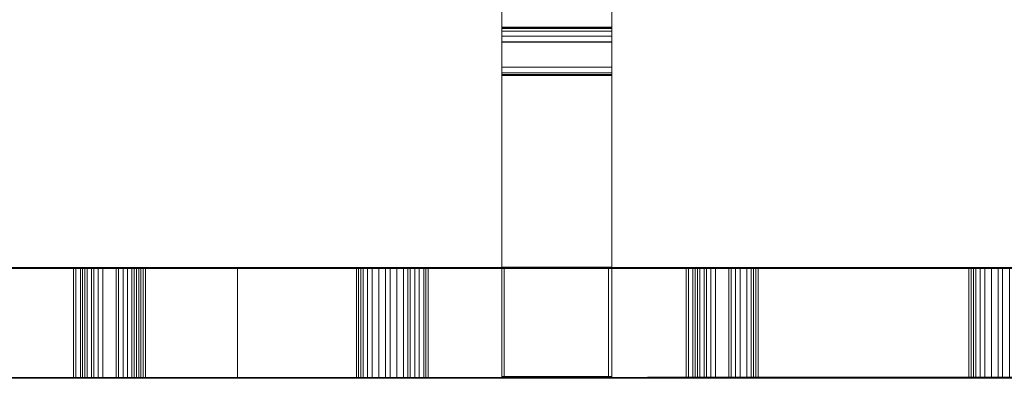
# Model space of a CAD drawing. Header units: millimetres. Extents: x -211 to 218, y -248 to 286.
# Tile 43 of 214: x 108 to 162, y -248 to -229. Entities that reach past the tile are written whole.
import ezdxf

# ---------------------------------------------------------------- set-up
doc = ezdxf.new("R2010")
doc.units = ezdxf.units.MM
doc.header["$LTSCALE"] = 25.4
doc.layers.add('None', color=7, linetype='Continuous', lineweight=9)

msp = doc.modelspace()

# ---------------------------------------------------------------- linework, layer by layer
at = {"layer": 'None', "color": 7, "linetype": 'Continuous', "lineweight": 9}
for points, invisible_edges in [([(123.335, -145.449, -8.313), (123.151, -147.597, -7.923), (217.804, -229.64, -415.091), (217.987, -227.495, -415.48)], 10), ([(90.505, -149.105, -15.208), (90.302, -146.818, -15.716), (184.902, -228.265, -423.016), (185.009, -229.473, -422.748)], 10), ([(217.62, -230.342, -414.992), (217.804, -229.64, -415.091), (123.151, -147.597, -7.923), (122.971, -148.285, -7.826)], 10), ([(122.971, -148.285, -7.826), (122.407, -150.438, -7.524), (217.059, -232.48, -414.692), (217.62, -230.342, -414.992)], 10), ([(90.505, -149.105, -15.208), (185.009, -229.473, -422.748), (185.091, -230.393, -422.544)], 9), ([(185.091, -230.393, -422.544), (185.157, -231.147, -422.376), (90.505, -149.105, -15.208)], 10), ([(90.631, -149.571, -15.085), (90.505, -149.105, -15.208), (185.157, -231.147, -422.376)], 10), ([(91.256, -151.876, -14.475), (90.631, -149.571, -15.085), (185.157, -231.147, -422.376), (185.724, -233.238, -421.823)], 10), ([(215.841, -235.169, -414.433), (122.337, -150.592, -7.509), (122.15, -151.004, -7.469)], 9), ([(216.792, -233.07, -414.635), (217.059, -232.48, -414.692), (122.407, -150.438, -7.524), (122.337, -150.592, -7.509)], 10), ([(122.337, -150.592, -7.509), (215.841, -235.169, -414.433), (216.792, -233.07, -414.635)], 9), ([(122.15, -151.004, -7.469), (121.189, -153.127, -7.265), (215.841, -235.169, -414.433)], 10), ([(185.724, -233.238, -421.823), (185.908, -233.918, -421.643), (91.256, -151.876, -14.475)], 10), ([(91.31, -151.991, -14.439), (91.256, -151.876, -14.475), (185.908, -233.918, -421.643)], 10), ([(91.432, -152.246, -14.36), (91.31, -151.991, -14.439), (185.908, -233.918, -421.643)], 10), ([(92.48, -154.452, -13.672), (91.432, -152.246, -14.36), (185.908, -233.918, -421.643), (186.868, -235.938, -421.013)], 10), ([(120.908, -153.543, -7.246), (119.534, -155.583, -7.155), (214.187, -237.625, -414.323), (215.54, -235.616, -414.413)], 10), ([(215.54, -235.616, -414.413), (215.841, -235.169, -414.433), (121.189, -153.127, -7.265), (120.908, -153.543, -7.246)], 10), ([(186.868, -235.938, -421.013), (187.132, -236.494, -420.84), (92.48, -154.452, -13.672)], 10), ([(94.14, -156.755, -12.822), (92.48, -154.452, -13.672), (187.132, -236.494, -420.84), (188.5, -238.392, -420.139)], 10), ([(213.903, -237.923, -414.329), (214.187, -237.625, -414.323), (119.534, -155.583, -7.155), (119.283, -155.847, -7.16)], 10), ([(119.283, -155.847, -7.16), (117.493, -157.731, -7.196), (212.146, -239.773, -414.364), (213.903, -237.923, -414.329)], 10), ([(94.397, -157.002, -12.712), (94.14, -156.755, -12.822), (188.792, -238.797, -419.99), (189.084, -239.077, -419.866)], 10), ([(188.5, -238.392, -420.139), (188.792, -238.797, -419.99), (94.14, -156.755, -12.822)], 10), ([(96.185, -158.715, -11.951), (94.397, -157.002, -12.712), (189.084, -239.077, -419.866), (190.57, -240.501, -419.233)], 10), ([(115.129, -159.506, -7.388), (209.781, -241.549, -414.556), (212.146, -239.773, -414.364), (117.493, -157.731, -7.196)], 5), ([(190.57, -240.501, -419.233), (190.838, -240.757, -419.12), (96.185, -158.715, -11.951)], 10), ([(96.185, -158.715, -11.951), (190.838, -240.757, -419.12), (101.238, -162.919, -28.042)], 11), ([(207.164, -242.897, -414.893), (209.633, -241.625, -414.575), (115.042, -159.551, -7.399), (114.192, -159.989, -7.509)], 10), ([(209.633, -241.625, -414.575), (209.781, -241.549, -414.556), (115.129, -159.506, -7.388), (115.042, -159.551, -7.399)], 10), ([(114.192, -159.989, -7.509), (112.514, -160.853, -7.724), (207.164, -242.897, -414.893)], 10), ([(204.374, -243.778, -415.364), (207.164, -242.897, -414.893), (112.511, -160.855, -7.725), (109.785, -161.715, -8.185)], 10), ([(112.514, -160.853, -7.724), (112.511, -160.855, -7.725), (207.164, -242.897, -414.893)], 10), ([(109.785, -161.715, -8.185), (109.722, -161.735, -8.196), (204.374, -243.778, -415.364)], 10), ([(204.348, -243.781, -415.369), (109.722, -161.735, -8.196), (107.238, -162.415, -10.478)], 11), ([(204.348, -243.781, -415.369), (204.374, -243.778, -415.364), (109.722, -161.735, -8.196)], 10), ([(107.238, -162.415, -10.478), (201.496, -244.164, -415.955), (204.348, -243.781, -415.369)], 9), ([(201.496, -244.164, -415.955), (107.238, -162.415, -10.478), (107.238, -164.741, -23.528)], 9), ([(102.459, -163.657, -27.887), (101.238, -162.919, -28.042), (190.838, -240.757, -419.12)], 10), ([(105.212, -164.879, -27.629), (102.459, -163.657, -27.887), (193.206, -242.314, -418.255), (195.702, -243.368, -417.463)], 10), ([(190.838, -240.757, -419.12), (193.206, -242.314, -418.255), (102.459, -163.657, -27.887)], 10), ([(107.238, -165.45, -27.509), (105.212, -164.879, -27.629), (195.826, -243.42, -417.423)], 10), ([(195.702, -243.368, -417.463), (195.826, -243.42, -417.423), (105.212, -164.879, -27.629)], 10), ([(197.471, -243.788, -416.967), (107.238, -164.741, -23.528), (107.238, -165.45, -27.509)], 9), ([(197.471, -243.788, -416.967), (198.562, -244.031, -416.664), (107.238, -164.741, -23.528)], 10), ([(198.562, -244.031, -416.664), (198.618, -244.043, -416.649), (107.238, -164.741, -23.528)], 10), ([(107.238, -164.741, -23.528), (198.618, -244.043, -416.649), (201.496, -244.164, -415.955)], 9), ([(107.238, -165.45, -27.509), (195.826, -243.42, -417.423), (197.471, -243.788, -416.967)], 9), ([(134.738, -226.736, 4.536), (134.738, -231.28, 11.069), (134.738, -212.996, 12.741)], 10), ([(134.738, -212.996, 12.741), (134.738, -242.248, 26.168), (134.738, -218.7, 25.388)], 9), ([(134.738, -231.28, 11.069), (134.738, -231.582, 11.124), (134.738, -242.248, 26.168), (134.738, -212.996, 12.741)], 14), ([(140.738, -212.996, 12.741), (140.738, -231.28, 11.069), (140.738, -226.736, 4.536)], 9), ([(140.738, -212.996, 12.741), (140.738, -242.248, 26.168), (140.738, -231.582, 11.124), (140.738, -231.28, 11.069)], 11), ([(140.738, -218.7, 25.388), (140.738, -242.248, 26.168), (140.738, -212.996, 12.741)], 10), ([(134.738, -229.88, 4.47), (134.738, -229.092, 5.287), (134.738, -229.142, 4.982), (134.738, -229.314, 4.713)], 9), ([(134.738, -229.88, 4.47), (134.738, -229.164, 5.596), (134.738, -229.092, 5.287)], 9), ([(134.738, -229.88, 4.47), (134.738, -231.677, 10.742), (134.738, -229.164, 5.596)], 9), ([(134.738, -229.314, 4.713), (134.738, -229.571, 4.534), (134.738, -229.88, 4.47)], 8), ([(140.738, -229.314, 4.713), (140.738, -229.142, 4.982), (140.738, -229.092, 5.287), (140.738, -229.88, 4.47)], 12), ([(140.738, -229.092, 5.287), (140.738, -229.164, 5.596), (140.738, -229.88, 4.47)], 10), ([(140.738, -229.164, 5.596), (140.738, -231.677, 10.742), (140.738, -229.88, 4.47)], 10), ([(140.738, -229.88, 4.47), (140.738, -229.571, 4.534), (140.738, -229.314, 4.713)], 8), ([(134.738, -229.88, 4.47), (134.738, -229.914, 4.47), (134.738, -231.677, 10.742)], 10), ([(134.738, -229.914, 4.47), (134.738, -242.194, 5.838), (134.738, -231.677, 10.742)], 10), ([(140.738, -231.677, 10.742), (140.738, -229.914, 4.47), (140.738, -229.88, 4.47)], 9), ([(140.738, -231.677, 10.742), (140.738, -242.194, 5.838), (140.738, -229.914, 4.47)], 9), ([(134.738, -231.582, 11.124), (134.738, -231.722, 10.854), (134.738, -242.236, 21.375), (134.738, -242.248, 26.168)], 10), ([(134.738, -231.722, 10.854), (134.738, -231.677, 10.742), (134.738, -242.194, 5.838), (134.738, -242.209, 11.444)], 10), ([(134.738, -242.209, 11.444), (134.738, -242.236, 21.375), (134.738, -231.722, 10.854)], 11), ([(140.738, -242.248, 26.168), (140.738, -242.236, 21.375), (140.738, -231.722, 10.854), (140.738, -231.582, 11.124)], 10), ([(140.738, -242.209, 11.444), (140.738, -242.194, 5.838), (140.738, -231.677, 10.742), (140.738, -231.722, 10.854)], 10), ([(140.738, -231.722, 10.854), (140.738, -242.236, 21.375), (140.738, -242.209, 11.444)], 11), ([(107.13, -242.222, 21.344), (101.43, -242.222, 21.344), (99.36, -242.21, 26.111), (109.251, -242.21, 26.136)], 10), ([(109.251, -242.21, 26.136), (99.36, -242.21, 26.111), (99.36, -248.21, 26.127), (109.251, -248.21, 26.151)], 10), ([(109.251, -242.263, 5.725), (99.36, -242.263, 5.664), (101.43, -242.248, 11.427), (107.13, -242.248, 11.427)], 10), ([(99.36, -242.263, 5.664), (109.251, -242.263, 5.725), (109.251, -248.263, 5.741), (99.36, -248.263, 5.68)], 10), ([(109.251, -242.21, 26.136), (109.251, -242.24, 14.426), (107.13, -242.24, 14.426), (107.13, -242.222, 21.344)], 11), ([(107.13, -242.248, 11.427), (107.13, -242.24, 14.426), (109.251, -242.24, 14.426), (109.251, -242.263, 5.725)], 14), ([(109.251, -242.21, 26.136), (132.791, -242.21, 26.194), (128.391, -242.23, 18.406), (128.024, -242.23, 18.283)], 10), ([(109.251, -242.21, 26.136), (112.474, -242.23, 18.283), (112.106, -242.231, 18.038)], 9), ([(109.251, -242.21, 26.136), (127.167, -242.232, 17.671), (114.311, -242.231, 18.161), (114.066, -242.23, 18.283)], 11), ([(109.251, -242.21, 26.136), (127.657, -242.231, 18.161), (127.412, -242.231, 17.916)], 9), ([(109.251, -242.21, 26.136), (111.494, -242.233, 17.304), (111.494, -242.233, 17.181), (111.372, -242.234, 16.936)], 9), ([(112.106, -242.231, 18.038), (111.861, -242.232, 17.794), (109.251, -242.21, 26.136)], 10), ([(109.251, -242.21, 26.136), (113.698, -242.23, 18.406), (112.963, -242.23, 18.406)], 9), ([(128.024, -242.23, 18.283), (127.657, -242.231, 18.161), (109.251, -242.21, 26.136)], 10), ([(111.372, -242.234, 16.936), (109.251, -242.24, 14.426), (109.251, -242.21, 26.136)], 11), ([(112.963, -242.23, 18.406), (112.474, -242.23, 18.283), (109.251, -242.21, 26.136)], 10), ([(111.861, -242.232, 17.794), (111.739, -242.232, 17.549), (111.494, -242.233, 17.304), (109.251, -242.21, 26.136)], 12), ([(127.412, -242.231, 17.916), (127.167, -242.232, 17.671), (109.251, -242.21, 26.136)], 10), ([(114.066, -242.23, 18.283), (113.698, -242.23, 18.406), (109.251, -242.21, 26.136)], 10), ([(132.791, -242.21, 26.194), (109.251, -242.21, 26.136), (109.251, -248.21, 26.151), (132.791, -248.21, 26.21)], 10), ([(109.251, -242.24, 14.426), (111.372, -242.234, 16.936), (111.372, -242.237, 15.834)], 9), ([(109.251, -242.24, 14.426), (111.372, -242.237, 15.834), (111.494, -242.238, 15.467)], 9), ([(109.251, -242.24, 14.426), (111.494, -242.238, 15.467), (111.739, -242.239, 15.1)], 9), ([(109.251, -242.24, 14.426), (111.739, -242.239, 15.1), (111.861, -242.239, 14.977)], 9), ([(111.861, -242.239, 14.977), (111.984, -242.239, 14.855), (109.251, -242.24, 14.426)], 10), ([(111.984, -242.239, 14.855), (112.351, -242.24, 14.61), (109.251, -242.24, 14.426)], 10), ([(120.31, -242.263, 5.794), (109.251, -242.263, 5.725), (109.251, -242.24, 14.426), (128.514, -242.24, 14.426)], 14), ([(109.251, -242.24, 14.426), (112.719, -242.24, 14.488), (113.821, -242.24, 14.488)], 9), ([(113.821, -242.24, 14.488), (128.391, -242.24, 14.488), (109.251, -242.24, 14.426)], 11), ([(128.391, -242.24, 14.488), (128.514, -242.24, 14.426), (109.251, -242.24, 14.426)], 10), ([(112.351, -242.24, 14.61), (112.719, -242.24, 14.488), (109.251, -242.24, 14.426)], 10), ([(109.251, -242.263, 5.725), (120.31, -242.263, 5.794), (120.31, -248.263, 5.81), (109.251, -248.263, 5.741)], 8), ([(126.8, -242.233, 17.059), (113.821, -242.24, 14.488), (114.066, -242.24, 14.61)], 9), ([(113.821, -242.24, 14.488), (126.8, -242.233, 17.059), (126.8, -242.236, 15.957)], 9), ([(113.821, -242.24, 14.488), (126.8, -242.236, 15.957), (126.922, -242.237, 15.59)], 9), ([(113.821, -242.24, 14.488), (126.922, -242.237, 15.59), (127.167, -242.238, 15.222)], 9), ([(127.167, -242.238, 15.222), (127.657, -242.24, 14.732), (113.821, -242.24, 14.488)], 10), ([(113.821, -242.24, 14.488), (128.024, -242.24, 14.61), (128.391, -242.24, 14.488)], 9), ([(113.821, -242.24, 14.488), (127.657, -242.24, 14.732), (128.024, -242.24, 14.61)], 9), ([(114.066, -242.24, 14.61), (114.678, -242.239, 14.977), (126.8, -242.233, 17.059)], 10), ([(114.8, -242.232, 17.671), (114.555, -242.231, 17.916), (114.311, -242.231, 18.161), (127.167, -242.232, 17.671)], 12), ([(114.678, -242.239, 14.977), (114.923, -242.238, 15.222), (126.8, -242.233, 17.059)], 10), ([(127.167, -242.232, 17.671), (115.045, -242.233, 17.304), (114.8, -242.232, 17.671)], 9), ([(126.8, -242.233, 17.059), (114.923, -242.238, 15.222), (115.045, -242.237, 15.59), (115.168, -242.237, 15.834)], 9), ([(127.167, -242.232, 17.671), (115.29, -242.234, 16.691), (115.168, -242.234, 16.936), (115.045, -242.233, 17.304)], 9), ([(115.168, -242.237, 15.834), (115.29, -242.235, 16.324), (126.8, -242.233, 17.059)], 10), ([(115.29, -242.234, 16.691), (127.167, -242.232, 17.671), (127.045, -242.233, 17.304)], 9), ([(127.045, -242.233, 17.304), (126.8, -242.233, 17.059), (115.29, -242.235, 16.324), (115.29, -242.234, 16.691)], 10), ([(128.514, -242.24, 14.426), (128.636, -242.241, 14.365), (132.791, -242.263, 5.832), (120.31, -242.263, 5.794)], 10), ([(132.791, -248.263, 5.848), (120.31, -248.263, 5.81), (120.31, -242.263, 5.794), (132.791, -242.263, 5.832)], 8), ([(132.791, -242.21, 26.194), (129.004, -242.23, 18.406), (128.391, -242.23, 18.406)], 9), ([(128.514, -242.24, 14.426), (128.391, -242.24, 14.488), (128.391, -248.24, 14.503), (128.514, -248.24, 14.442)], 8), ([(128.514, -248.24, 14.442), (128.636, -248.24, 14.381), (128.636, -242.241, 14.365), (128.514, -242.24, 14.426)], 8), ([(128.636, -242.241, 14.365), (128.82, -242.24, 14.426), (132.791, -242.24, 14.426), (132.791, -242.263, 5.832)], 14), ([(128.82, -242.24, 14.426), (128.636, -242.241, 14.365), (128.636, -248.24, 14.381), (128.82, -248.24, 14.442)], 8), ([(132.791, -242.24, 14.426), (128.82, -242.24, 14.426), (129.004, -242.24, 14.488), (129.371, -242.24, 14.488)], 9), ([(128.82, -248.24, 14.442), (129.004, -248.24, 14.503), (129.004, -242.24, 14.488), (128.82, -242.24, 14.426)], 8), ([(129.371, -242.23, 18.283), (129.004, -242.23, 18.406), (132.791, -242.21, 26.194)], 10), ([(132.791, -242.21, 26.194), (129.738, -242.231, 18.161), (129.371, -242.23, 18.283)], 9), ([(132.791, -242.24, 14.426), (129.371, -242.24, 14.488), (129.616, -242.24, 14.61)], 9), ([(129.616, -242.24, 14.61), (129.738, -242.24, 14.732), (130.228, -242.239, 15.1), (132.791, -242.24, 14.426)], 12), ([(129.983, -242.231, 17.916), (129.738, -242.231, 18.161), (132.791, -242.21, 26.194)], 10), ([(132.791, -242.21, 26.194), (130.473, -242.233, 17.426), (129.983, -242.231, 17.916)], 9), ([(130.228, -242.239, 15.1), (130.473, -242.237, 15.59), (130.718, -242.236, 15.957), (132.791, -242.24, 14.426)], 12), ([(132.791, -242.21, 26.194), (130.595, -242.233, 17.181), (130.473, -242.233, 17.426)], 9), ([(132.791, -242.21, 26.194), (130.718, -242.234, 16.936), (130.595, -242.234, 16.936), (130.595, -242.233, 17.181)], 9), ([(130.718, -242.236, 15.957), (130.718, -242.234, 16.936), (132.791, -242.21, 26.194), (132.791, -242.24, 14.426)], 14), ([(132.791, -242.21, 26.194), (142.681, -242.209, 26.219), (140.564, -242.222, 21.344), (134.864, -242.222, 21.344)], 10), ([(132.791, -248.21, 26.21), (142.681, -248.209, 26.234), (142.681, -242.209, 26.219), (132.791, -242.21, 26.194)], 10), ([(134.864, -242.222, 21.344), (134.864, -242.24, 14.426), (132.791, -242.24, 14.426), (132.791, -242.21, 26.194)], 14), ([(132.791, -242.263, 5.832), (132.791, -242.24, 14.426), (134.864, -242.24, 14.426), (134.864, -242.248, 11.427)], 11), ([(134.864, -242.248, 11.427), (140.564, -242.248, 11.427), (142.681, -242.263, 5.862), (132.791, -242.263, 5.832)], 10), ([(132.791, -242.263, 5.832), (142.681, -242.263, 5.862), (142.681, -248.263, 5.878), (132.791, -248.263, 5.848)], 10), ([(134.738, -242.209, 11.444), (134.738, -248.167, 11.429), (134.738, -248.194, 21.36), (134.738, -242.236, 21.375)], 8), ([(134.864, -242.24, 14.426), (134.864, -242.222, 21.344), (134.864, -248.222, 21.36), (134.864, -248.24, 14.442)], 8), ([(134.864, -248.24, 14.442), (134.864, -248.248, 11.442), (134.864, -242.248, 11.427), (134.864, -242.24, 14.426)], 8), ([(142.681, -242.209, 26.219), (142.681, -242.24, 14.426), (140.564, -242.24, 14.426), (140.564, -242.222, 21.344)], 11), ([(140.564, -248.24, 14.442), (140.564, -248.222, 21.36), (140.564, -242.222, 21.344), (140.564, -242.24, 14.426)], 8), ([(140.564, -242.248, 11.427), (140.564, -242.24, 14.426), (142.681, -242.24, 14.426), (142.681, -242.263, 5.862)], 14), ([(140.564, -242.24, 14.426), (140.564, -242.248, 11.427), (140.564, -248.248, 11.442), (140.564, -248.24, 14.442)], 8), ([(140.738, -242.236, 21.375), (140.738, -248.194, 21.36), (140.738, -248.167, 11.429), (140.738, -242.209, 11.444)], 8), ([(142.681, -242.209, 26.219), (145.901, -242.23, 18.283), (145.534, -242.231, 18.038)], 9), ([(142.681, -242.209, 26.219), (144.921, -242.233, 17.304), (144.921, -242.233, 17.181), (144.799, -242.234, 16.936)], 9), ([(145.534, -242.231, 18.038), (145.289, -242.232, 17.794), (142.681, -242.209, 26.219)], 10), ([(142.681, -242.209, 26.219), (154.472, -242.209, 26.248), (147.126, -242.23, 18.406), (146.391, -242.23, 18.406)], 10), ([(144.799, -242.234, 16.936), (142.681, -242.24, 14.426), (142.681, -242.209, 26.219)], 11), ([(146.391, -242.23, 18.406), (145.901, -242.23, 18.283), (142.681, -242.209, 26.219)], 10), ([(145.289, -242.232, 17.794), (145.166, -242.232, 17.549), (144.921, -242.233, 17.304), (142.681, -242.209, 26.219)], 12), ([(154.472, -242.209, 26.248), (142.681, -242.209, 26.219), (142.681, -248.209, 26.234), (154.472, -248.209, 26.263)], 10), ([(142.681, -242.24, 14.426), (144.799, -242.234, 16.936), (144.799, -242.237, 15.834)], 9), ([(142.681, -242.24, 14.426), (144.799, -242.237, 15.834), (144.921, -242.238, 15.467)], 9), ([(142.681, -242.24, 14.426), (144.921, -242.238, 15.467), (145.166, -242.239, 15.1)], 9), ([(142.681, -242.24, 14.426), (145.166, -242.239, 15.1), (145.411, -242.239, 14.855)], 9), ([(145.411, -242.239, 14.855), (145.778, -242.24, 14.61), (142.681, -242.24, 14.426)], 10), ([(145.778, -242.24, 14.61), (146.146, -242.24, 14.488), (142.681, -242.24, 14.426)], 10), ([(146.146, -242.24, 14.488), (147.248, -242.24, 14.488), (154.472, -242.24, 14.426), (142.681, -242.24, 14.426)], 14), ([(142.681, -242.263, 5.862), (142.681, -242.24, 14.426), (154.472, -242.24, 14.426), (154.472, -242.263, 5.898)], 7), ([(142.681, -242.263, 5.862), (154.472, -242.263, 5.898), (154.472, -248.263, 5.914), (142.681, -248.263, 5.878)], 10), ([(147.493, -242.23, 18.283), (147.126, -242.23, 18.406), (154.472, -242.209, 26.248)], 10), ([(154.472, -242.24, 14.426), (147.248, -242.24, 14.488), (147.493, -242.24, 14.61)], 9), ([(147.738, -242.231, 18.161), (147.493, -242.23, 18.283), (154.472, -242.209, 26.248)], 10), ([(147.493, -242.24, 14.61), (148.105, -242.239, 14.977), (154.472, -242.24, 14.426)], 10), ([(154.472, -242.209, 26.248), (148.105, -242.231, 17.916), (147.738, -242.231, 18.161)], 9), ([(154.472, -242.209, 26.248), (148.35, -242.232, 17.671), (148.105, -242.231, 17.916)], 9), ([(148.105, -242.239, 14.977), (148.35, -242.238, 15.222), (154.472, -242.24, 14.426)], 10), ([(148.595, -242.234, 16.936), (148.35, -242.232, 17.671), (154.472, -242.209, 26.248)], 10), ([(154.472, -242.24, 14.426), (148.35, -242.238, 15.222), (148.472, -242.237, 15.59), (148.595, -242.237, 15.834)], 9), ([(154.472, -242.209, 26.248), (154.472, -242.24, 14.426), (148.717, -242.234, 16.691), (148.595, -242.234, 16.936)], 11), ([(148.595, -242.237, 15.834), (148.717, -242.235, 16.324), (154.472, -242.24, 14.426)], 10), ([(148.717, -242.235, 16.324), (148.717, -242.234, 16.691), (154.472, -242.24, 14.426)], 10), ([(154.472, -242.209, 26.248), (161.819, -242.23, 18.406), (161.451, -242.23, 18.283)], 9), ([(154.472, -242.209, 26.248), (166.221, -242.209, 26.277), (162.431, -242.23, 18.406), (161.819, -242.23, 18.406)], 10), ([(154.472, -242.209, 26.248), (161.084, -242.231, 18.161), (160.839, -242.231, 17.916), (160.594, -242.232, 17.671)], 9), ([(161.451, -242.23, 18.283), (161.084, -242.231, 18.161), (154.472, -242.209, 26.248)], 10), ([(154.472, -242.24, 14.426), (154.472, -242.209, 26.248), (160.227, -242.233, 17.059), (160.227, -242.236, 15.957)], 11), ([(160.594, -242.232, 17.671), (160.472, -242.233, 17.304), (160.227, -242.233, 17.059), (154.472, -242.209, 26.248)], 12), ([(154.472, -248.209, 26.263), (166.221, -248.209, 26.293), (166.221, -242.209, 26.277), (154.472, -242.209, 26.248)], 10), ([(154.472, -242.24, 14.426), (160.227, -242.236, 15.957), (160.35, -242.237, 15.59)], 9), ([(154.472, -242.24, 14.426), (160.35, -242.237, 15.59), (160.594, -242.238, 15.222)], 9), ([(160.594, -242.238, 15.222), (160.839, -242.239, 14.977), (161.084, -242.24, 14.732), (154.472, -242.24, 14.426)], 12), ([(160.594, -242.263, 5.916), (154.472, -242.263, 5.898), (154.472, -242.24, 14.426), (161.941, -242.24, 14.426)], 14), ([(154.472, -242.24, 14.426), (161.084, -242.24, 14.732), (161.451, -242.24, 14.61)], 9), ([(161.451, -242.24, 14.61), (161.819, -242.24, 14.488), (161.941, -242.24, 14.426), (154.472, -242.24, 14.426)], 12), ([(154.472, -242.263, 5.898), (160.594, -242.263, 5.916), (160.594, -248.263, 5.932), (154.472, -248.263, 5.914)], 8), ([(166.221, -242.262, 5.967), (160.594, -242.263, 5.916), (162.064, -242.241, 14.365), (162.248, -242.24, 14.426)], 10), ([(161.941, -242.24, 14.426), (162.064, -242.241, 14.365), (160.594, -242.263, 5.916)], 10), ([(166.221, -248.262, 5.983), (160.594, -248.263, 5.932), (160.594, -242.263, 5.916), (166.221, -242.262, 5.967)], 8), ([(161.941, -242.24, 14.426), (161.819, -242.24, 14.488), (161.819, -248.24, 14.503), (161.941, -248.24, 14.442)], 8), ([(161.941, -248.24, 14.442), (162.064, -248.24, 14.381), (162.064, -242.241, 14.365), (161.941, -242.24, 14.426)], 8), ([(162.248, -242.24, 14.426), (162.064, -242.241, 14.365), (162.064, -248.24, 14.381), (162.248, -248.24, 14.442)], 8), ([(109.251, -248.21, 26.151), (99.36, -248.21, 26.127), (101.43, -248.222, 21.36), (107.13, -248.222, 21.36)], 10), ([(107.13, -248.222, 21.36), (107.13, -248.24, 14.442), (109.251, -248.24, 14.442), (109.251, -248.21, 26.151)], 14), ([(109.251, -248.21, 26.151), (127.657, -248.231, 18.177), (128.024, -248.23, 18.299)], 9), ([(109.251, -248.21, 26.151), (113.698, -248.23, 18.421), (114.066, -248.23, 18.299)], 9), ([(109.251, -248.21, 26.151), (112.474, -248.23, 18.299), (112.963, -248.23, 18.421)], 9), ([(128.024, -248.23, 18.299), (128.391, -248.23, 18.421), (132.791, -248.21, 26.21), (109.251, -248.21, 26.151)], 10), ([(112.963, -248.23, 18.421), (113.698, -248.23, 18.421), (109.251, -248.21, 26.151)], 10), ([(109.251, -248.21, 26.151), (111.861, -248.232, 17.809), (112.106, -248.231, 18.054)], 9), ([(109.251, -248.21, 26.151), (127.167, -248.232, 17.687), (127.412, -248.231, 17.932)], 9), ([(114.066, -248.23, 18.299), (114.311, -248.231, 18.177), (126.8, -248.233, 17.075), (109.251, -248.21, 26.151)], 14), ([(109.251, -248.21, 26.151), (111.494, -248.233, 17.319), (111.739, -248.232, 17.564), (111.861, -248.232, 17.809)], 9), ([(127.412, -248.231, 17.932), (127.657, -248.231, 18.177), (109.251, -248.21, 26.151)], 10), ([(112.106, -248.231, 18.054), (112.474, -248.23, 18.299), (109.251, -248.21, 26.151)], 10), ([(109.251, -248.21, 26.151), (109.251, -248.24, 14.442), (111.372, -248.234, 16.952)], 11), ([(109.251, -248.21, 26.151), (126.8, -248.233, 17.075), (127.045, -248.233, 17.319), (127.167, -248.232, 17.687)], 9), ([(111.372, -248.234, 16.952), (111.494, -248.233, 17.197), (111.494, -248.233, 17.319), (109.251, -248.21, 26.151)], 12), ([(128.391, -248.23, 18.421), (129.004, -248.23, 18.421), (132.791, -248.21, 26.21)], 10), ([(132.791, -248.21, 26.21), (129.004, -248.23, 18.421), (129.371, -248.23, 18.299)], 9), ([(129.371, -248.23, 18.299), (129.738, -248.231, 18.177), (132.791, -248.21, 26.21)], 10), ([(132.791, -248.21, 26.21), (129.738, -248.231, 18.177), (129.983, -248.231, 17.932)], 9), ([(129.983, -248.231, 17.932), (130.473, -248.232, 17.442), (132.791, -248.21, 26.21)], 10), ([(130.473, -248.232, 17.442), (130.595, -248.233, 17.197), (132.791, -248.21, 26.21)], 10), ([(130.595, -248.233, 17.197), (130.595, -248.234, 16.952), (130.718, -248.234, 16.952), (132.791, -248.21, 26.21)], 12), ([(132.791, -248.24, 14.442), (132.791, -248.21, 26.21), (130.718, -248.234, 16.952), (130.718, -248.236, 15.973)], 11), ([(134.864, -248.222, 21.36), (140.564, -248.222, 21.36), (142.681, -248.209, 26.234), (132.791, -248.21, 26.21)], 10), ([(132.791, -248.21, 26.21), (132.791, -248.24, 14.442), (134.864, -248.24, 14.442), (134.864, -248.222, 21.36)], 11), ([(140.564, -248.222, 21.36), (140.564, -248.24, 14.442), (142.681, -248.24, 14.442), (142.681, -248.209, 26.234)], 14), ([(142.681, -248.209, 26.234), (145.901, -248.23, 18.299), (146.391, -248.23, 18.421)], 9), ([(142.681, -248.209, 26.234), (145.289, -248.232, 17.809), (145.534, -248.231, 18.054)], 9), ([(146.391, -248.23, 18.421), (147.126, -248.23, 18.421), (154.472, -248.209, 26.263), (142.681, -248.209, 26.234)], 10), ([(142.681, -248.209, 26.234), (144.921, -248.233, 17.319), (145.166, -248.232, 17.564), (145.289, -248.232, 17.809)], 9), ([(145.534, -248.231, 18.054), (145.901, -248.23, 18.299), (142.681, -248.209, 26.234)], 10), ([(142.681, -248.209, 26.234), (142.681, -248.24, 14.442), (144.799, -248.234, 16.952)], 11), ([(144.799, -248.234, 16.952), (144.921, -248.233, 17.197), (144.921, -248.233, 17.319), (142.681, -248.209, 26.234)], 12), ([(154.472, -248.209, 26.263), (147.126, -248.23, 18.421), (147.493, -248.23, 18.299)], 9), ([(154.472, -248.209, 26.263), (147.493, -248.23, 18.299), (147.738, -248.231, 18.177)], 9), ([(147.738, -248.231, 18.177), (148.105, -248.231, 17.932), (154.472, -248.209, 26.263)], 10), ([(148.105, -248.231, 17.932), (148.35, -248.232, 17.687), (154.472, -248.209, 26.263)], 10), ([(154.472, -248.209, 26.263), (148.35, -248.232, 17.687), (148.595, -248.234, 16.952)], 9), ([(148.595, -248.234, 16.952), (148.717, -248.234, 16.707), (154.472, -248.24, 14.442), (154.472, -248.209, 26.263)], 14), ([(154.472, -248.209, 26.263), (161.084, -248.231, 18.177), (161.451, -248.23, 18.299)], 9), ([(161.451, -248.23, 18.299), (161.819, -248.23, 18.421), (154.472, -248.209, 26.263)], 10), ([(161.819, -248.23, 18.421), (162.431, -248.23, 18.421), (166.221, -248.209, 26.293), (154.472, -248.209, 26.263)], 10), ([(154.472, -248.209, 26.263), (160.227, -248.233, 17.075), (160.472, -248.233, 17.319), (160.594, -248.232, 17.687)], 9), ([(160.594, -248.232, 17.687), (160.839, -248.231, 17.932), (161.084, -248.231, 18.177), (154.472, -248.209, 26.263)], 12), ([(160.227, -248.236, 15.973), (160.227, -248.233, 17.075), (154.472, -248.209, 26.263), (154.472, -248.24, 14.442)], 14), ([(107.13, -248.248, 11.442), (101.43, -248.248, 11.442), (99.36, -248.263, 5.68), (109.251, -248.263, 5.741)], 10), ([(109.251, -248.263, 5.741), (109.251, -248.24, 14.442), (107.13, -248.24, 14.442), (107.13, -248.248, 11.442)], 11), ([(111.372, -248.237, 15.85), (111.372, -248.234, 16.952), (109.251, -248.24, 14.442)], 10), ([(111.494, -248.238, 15.483), (111.372, -248.237, 15.85), (109.251, -248.24, 14.442)], 10), ([(111.739, -248.239, 15.116), (111.494, -248.238, 15.483), (109.251, -248.24, 14.442)], 10), ([(109.251, -248.24, 14.442), (111.984, -248.239, 14.871), (111.861, -248.239, 14.993)], 9), ([(111.861, -248.239, 14.993), (111.739, -248.239, 15.116), (109.251, -248.24, 14.442)], 10), ([(109.251, -248.24, 14.442), (112.351, -248.24, 14.626), (111.984, -248.239, 14.871)], 9), ([(128.514, -248.24, 14.442), (109.251, -248.24, 14.442), (109.251, -248.263, 5.741), (120.31, -248.263, 5.81)], 11), ([(109.251, -248.24, 14.442), (112.719, -248.24, 14.503), (112.351, -248.24, 14.626)], 9), ([(109.251, -248.24, 14.442), (128.514, -248.24, 14.442), (113.821, -248.24, 14.503), (112.719, -248.24, 14.503)], 11), ([(114.066, -248.24, 14.626), (113.821, -248.24, 14.503), (128.514, -248.24, 14.442)], 10), ([(128.514, -248.24, 14.442), (114.678, -248.239, 14.993), (114.066, -248.24, 14.626)], 9), ([(126.8, -248.233, 17.075), (114.311, -248.231, 18.177), (114.555, -248.231, 17.932), (114.8, -248.232, 17.687)], 9), ([(128.514, -248.24, 14.442), (114.923, -248.238, 15.238), (114.678, -248.239, 14.993)], 9), ([(114.8, -248.232, 17.687), (115.045, -248.233, 17.319), (126.8, -248.233, 17.075)], 10), ([(126.922, -248.237, 15.605), (126.8, -248.236, 15.973), (114.923, -248.238, 15.238)], 10), ([(115.168, -248.237, 15.85), (115.045, -248.237, 15.605), (114.923, -248.238, 15.238), (126.8, -248.236, 15.973)], 12), ([(127.167, -248.238, 15.238), (126.922, -248.237, 15.605), (114.923, -248.238, 15.238)], 10), ([(114.923, -248.238, 15.238), (127.657, -248.24, 14.748), (127.167, -248.238, 15.238)], 9), ([(114.923, -248.238, 15.238), (128.514, -248.24, 14.442), (128.391, -248.24, 14.503), (128.024, -248.24, 14.626)], 9), ([(128.024, -248.24, 14.626), (127.657, -248.24, 14.748), (114.923, -248.238, 15.238)], 10), ([(115.045, -248.233, 17.319), (115.168, -248.234, 16.952), (115.29, -248.234, 16.707), (126.8, -248.233, 17.075)], 12), ([(126.8, -248.236, 15.973), (115.29, -248.235, 16.34), (115.168, -248.237, 15.85)], 9), ([(126.8, -248.236, 15.973), (126.8, -248.233, 17.075), (115.29, -248.234, 16.707), (115.29, -248.235, 16.34)], 10), ([(120.31, -248.263, 5.81), (132.791, -248.263, 5.848), (128.636, -248.24, 14.381), (128.514, -248.24, 14.442)], 10), ([(132.791, -248.263, 5.848), (132.791, -248.24, 14.442), (128.82, -248.24, 14.442), (128.636, -248.24, 14.381)], 11), ([(129.371, -248.24, 14.503), (129.004, -248.24, 14.503), (128.82, -248.24, 14.442), (132.791, -248.24, 14.442)], 12), ([(129.616, -248.24, 14.626), (129.371, -248.24, 14.503), (132.791, -248.24, 14.442)], 10), ([(132.791, -248.24, 14.442), (130.228, -248.239, 15.116), (129.738, -248.24, 14.748), (129.616, -248.24, 14.626)], 9), ([(132.791, -248.24, 14.442), (130.718, -248.236, 15.973), (130.473, -248.237, 15.605), (130.228, -248.239, 15.116)], 9), ([(134.864, -248.248, 11.442), (134.864, -248.24, 14.442), (132.791, -248.24, 14.442), (132.791, -248.263, 5.848)], 14), ([(132.791, -248.263, 5.848), (142.681, -248.263, 5.878), (140.564, -248.248, 11.442), (134.864, -248.248, 11.442)], 10), ([(142.681, -248.263, 5.878), (142.681, -248.24, 14.442), (140.564, -248.24, 14.442), (140.564, -248.248, 11.442)], 11), ([(144.799, -248.237, 15.85), (144.799, -248.234, 16.952), (142.681, -248.24, 14.442)], 10), ([(144.921, -248.238, 15.483), (144.799, -248.237, 15.85), (142.681, -248.24, 14.442)], 10), ([(145.166, -248.239, 15.116), (144.921, -248.238, 15.483), (142.681, -248.24, 14.442)], 10), ([(142.681, -248.24, 14.442), (145.778, -248.24, 14.626), (145.411, -248.239, 14.871)], 9), ([(145.411, -248.239, 14.871), (145.166, -248.239, 15.116), (142.681, -248.24, 14.442)], 10), ([(142.681, -248.24, 14.442), (146.146, -248.24, 14.503), (145.778, -248.24, 14.626)], 9), ([(142.681, -248.24, 14.442), (154.472, -248.24, 14.442), (147.248, -248.24, 14.503), (146.146, -248.24, 14.503)], 11), ([(154.472, -248.263, 5.914), (154.472, -248.24, 14.442), (142.681, -248.24, 14.442), (142.681, -248.263, 5.878)], 7), ([(147.493, -248.24, 14.626), (147.248, -248.24, 14.503), (154.472, -248.24, 14.442)], 10), ([(154.472, -248.24, 14.442), (148.105, -248.239, 14.993), (147.493, -248.24, 14.626)], 9), ([(154.472, -248.24, 14.442), (148.35, -248.238, 15.238), (148.105, -248.239, 14.993)], 9), ([(148.595, -248.237, 15.85), (148.472, -248.237, 15.605), (148.35, -248.238, 15.238), (154.472, -248.24, 14.442)], 12), ([(154.472, -248.24, 14.442), (148.717, -248.235, 16.34), (148.595, -248.237, 15.85)], 9), ([(154.472, -248.24, 14.442), (148.717, -248.234, 16.707), (148.717, -248.235, 16.34)], 9), ([(160.35, -248.237, 15.605), (160.227, -248.236, 15.973), (154.472, -248.24, 14.442)], 10), ([(160.594, -248.238, 15.238), (160.35, -248.237, 15.605), (154.472, -248.24, 14.442)], 10), ([(154.472, -248.24, 14.442), (161.084, -248.24, 14.748), (160.839, -248.239, 14.993), (160.594, -248.238, 15.238)], 9), ([(154.472, -248.24, 14.442), (161.941, -248.24, 14.442), (161.819, -248.24, 14.503), (161.451, -248.24, 14.626)], 9), ([(161.451, -248.24, 14.626), (161.084, -248.24, 14.748), (154.472, -248.24, 14.442)], 10), ([(161.941, -248.24, 14.442), (154.472, -248.24, 14.442), (154.472, -248.263, 5.914), (160.594, -248.263, 5.932)], 11), ([(160.594, -248.263, 5.932), (162.064, -248.24, 14.381), (161.941, -248.24, 14.442)], 9), ([(162.248, -248.24, 14.442), (162.064, -248.24, 14.381), (160.594, -248.263, 5.932), (166.221, -248.262, 5.983)], 10)]:
    msp.add_3dface(points, dxfattribs=dict(at, invisible_edges=invisible_edges))
for points in [[(140.738, -218.7, 25.388), (134.738, -218.7, 25.388), (134.738, -242.248, 26.168), (140.738, -242.248, 26.168)], [(140.738, -231.28, 11.069), (134.738, -231.28, 11.069), (134.738, -226.736, 4.536), (140.738, -226.736, 4.536)], [(140.738, -229.142, 4.982), (134.738, -229.142, 4.982), (134.738, -229.092, 5.287), (140.738, -229.092, 5.287)], [(140.738, -229.092, 5.287), (134.738, -229.092, 5.287), (134.738, -229.164, 5.596), (140.738, -229.164, 5.596)], [(140.738, -229.314, 4.713), (134.738, -229.314, 4.713), (134.738, -229.142, 4.982), (140.738, -229.142, 4.982)], [(140.738, -229.164, 5.596), (134.738, -229.164, 5.596), (134.738, -231.677, 10.742), (140.738, -231.677, 10.742)], [(140.738, -229.571, 4.534), (134.738, -229.571, 4.534), (134.738, -229.314, 4.713), (140.738, -229.314, 4.713)], [(140.738, -229.88, 4.47), (134.738, -229.88, 4.47), (134.738, -229.571, 4.534), (140.738, -229.571, 4.534)], [(140.738, -229.914, 4.47), (134.738, -229.914, 4.47), (134.738, -229.88, 4.47), (140.738, -229.88, 4.47)], [(140.738, -242.194, 5.838), (134.738, -242.194, 5.838), (134.738, -229.914, 4.47), (140.738, -229.914, 4.47)], [(140.738, -231.582, 11.124), (134.738, -231.582, 11.124), (134.738, -231.28, 11.069), (140.738, -231.28, 11.069)], [(140.738, -231.722, 10.854), (134.738, -231.722, 10.854), (134.738, -231.582, 11.124), (140.738, -231.582, 11.124)], [(140.738, -231.677, 10.742), (134.738, -231.677, 10.742), (134.738, -231.722, 10.854), (140.738, -231.722, 10.854)], [(111.494, -242.233, 17.181), (111.494, -248.233, 17.197), (111.372, -248.234, 16.952), (111.372, -242.234, 16.936)], [(111.372, -242.234, 16.936), (111.372, -248.234, 16.952), (111.372, -248.237, 15.85), (111.372, -242.237, 15.834)], [(111.372, -242.237, 15.834), (111.372, -248.237, 15.85), (111.494, -248.238, 15.483), (111.494, -242.238, 15.467)], [(111.739, -242.232, 17.549), (111.739, -248.232, 17.564), (111.494, -248.233, 17.319), (111.494, -242.233, 17.304)], [(111.494, -242.233, 17.304), (111.494, -248.233, 17.319), (111.494, -248.233, 17.197), (111.494, -242.233, 17.181)], [(111.494, -242.238, 15.467), (111.494, -248.238, 15.483), (111.739, -248.239, 15.116), (111.739, -242.239, 15.1)], [(111.861, -242.232, 17.794), (111.861, -248.232, 17.809), (111.739, -248.232, 17.564), (111.739, -242.232, 17.549)], [(111.739, -242.239, 15.1), (111.739, -248.239, 15.116), (111.861, -248.239, 14.993), (111.861, -242.239, 14.977)], [(112.106, -242.231, 18.038), (112.106, -248.231, 18.054), (111.861, -248.232, 17.809), (111.861, -242.232, 17.794)], [(111.861, -242.239, 14.977), (111.861, -248.239, 14.993), (111.984, -248.239, 14.871), (111.984, -242.239, 14.855)], [(111.984, -242.239, 14.855), (111.984, -248.239, 14.871), (112.351, -248.24, 14.626), (112.351, -242.24, 14.61)], [(112.474, -242.23, 18.283), (112.474, -248.23, 18.299), (112.106, -248.231, 18.054), (112.106, -242.231, 18.038)], [(112.351, -242.24, 14.61), (112.351, -248.24, 14.626), (112.719, -248.24, 14.503), (112.719, -242.24, 14.488)], [(112.963, -242.23, 18.406), (112.963, -248.23, 18.421), (112.474, -248.23, 18.299), (112.474, -242.23, 18.283)], [(112.719, -242.24, 14.488), (112.719, -248.24, 14.503), (113.821, -248.24, 14.503), (113.821, -242.24, 14.488)], [(113.698, -242.23, 18.406), (113.698, -248.23, 18.421), (112.963, -248.23, 18.421), (112.963, -242.23, 18.406)], [(114.066, -242.23, 18.283), (114.066, -248.23, 18.299), (113.698, -248.23, 18.421), (113.698, -242.23, 18.406)], [(113.821, -242.24, 14.488), (113.821, -248.24, 14.503), (114.066, -248.24, 14.626), (114.066, -242.24, 14.61)], [(114.311, -242.231, 18.161), (114.311, -248.231, 18.177), (114.066, -248.23, 18.299), (114.066, -242.23, 18.283)], [(114.066, -242.24, 14.61), (114.066, -248.24, 14.626), (114.678, -248.239, 14.993), (114.678, -242.239, 14.977)], [(114.555, -242.231, 17.916), (114.555, -248.231, 17.932), (114.311, -248.231, 18.177), (114.311, -242.231, 18.161)], [(114.8, -242.232, 17.671), (114.8, -248.232, 17.687), (114.555, -248.231, 17.932), (114.555, -242.231, 17.916)], [(114.678, -242.239, 14.977), (114.678, -248.239, 14.993), (114.923, -248.238, 15.238), (114.923, -242.238, 15.222)], [(115.045, -242.233, 17.304), (115.045, -248.233, 17.319), (114.8, -248.232, 17.687), (114.8, -242.232, 17.671)], [(114.923, -242.238, 15.222), (114.923, -248.238, 15.238), (115.045, -248.237, 15.605), (115.045, -242.237, 15.59)], [(115.168, -242.234, 16.936), (115.168, -248.234, 16.952), (115.045, -248.233, 17.319), (115.045, -242.233, 17.304)], [(115.045, -242.237, 15.59), (115.045, -248.237, 15.605), (115.168, -248.237, 15.85), (115.168, -242.237, 15.834)], [(115.29, -242.234, 16.691), (115.29, -248.234, 16.707), (115.168, -248.234, 16.952), (115.168, -242.234, 16.936)], [(115.168, -242.237, 15.834), (115.168, -248.237, 15.85), (115.29, -248.235, 16.34), (115.29, -242.235, 16.324)], [(115.29, -242.235, 16.324), (115.29, -248.235, 16.34), (115.29, -248.234, 16.707), (115.29, -242.234, 16.691)], [(127.045, -242.233, 17.304), (127.045, -248.233, 17.319), (126.8, -248.233, 17.075), (126.8, -242.233, 17.059)], [(126.8, -242.233, 17.059), (126.8, -248.233, 17.075), (126.8, -248.236, 15.973), (126.8, -242.236, 15.957)], [(126.8, -242.236, 15.957), (126.8, -248.236, 15.973), (126.922, -248.237, 15.605), (126.922, -242.237, 15.59)], [(126.922, -242.237, 15.59), (126.922, -248.237, 15.605), (127.167, -248.238, 15.238), (127.167, -242.238, 15.222)], [(127.167, -242.232, 17.671), (127.167, -248.232, 17.687), (127.045, -248.233, 17.319), (127.045, -242.233, 17.304)], [(127.412, -242.231, 17.916), (127.412, -248.231, 17.932), (127.167, -248.232, 17.687), (127.167, -242.232, 17.671)], [(127.167, -242.238, 15.222), (127.167, -248.238, 15.238), (127.657, -248.24, 14.748), (127.657, -242.24, 14.732)], [(127.657, -242.231, 18.161), (127.657, -248.231, 18.177), (127.412, -248.231, 17.932), (127.412, -242.231, 17.916)], [(128.024, -242.23, 18.283), (128.024, -248.23, 18.299), (127.657, -248.231, 18.177), (127.657, -242.231, 18.161)], [(127.657, -242.24, 14.732), (127.657, -248.24, 14.748), (128.024, -248.24, 14.626), (128.024, -242.24, 14.61)], [(128.391, -242.23, 18.406), (128.391, -248.23, 18.421), (128.024, -248.23, 18.299), (128.024, -242.23, 18.283)], [(128.024, -242.24, 14.61), (128.024, -248.24, 14.626), (128.391, -248.24, 14.503), (128.391, -242.24, 14.488)], [(129.004, -242.23, 18.406), (129.004, -248.23, 18.421), (128.391, -248.23, 18.421), (128.391, -242.23, 18.406)], [(129.371, -242.23, 18.283), (129.371, -248.23, 18.299), (129.004, -248.23, 18.421), (129.004, -242.23, 18.406)], [(129.004, -242.24, 14.488), (129.004, -248.24, 14.503), (129.371, -248.24, 14.503), (129.371, -242.24, 14.488)], [(129.738, -242.231, 18.161), (129.738, -248.231, 18.177), (129.371, -248.23, 18.299), (129.371, -242.23, 18.283)], [(129.371, -242.24, 14.488), (129.371, -248.24, 14.503), (129.616, -248.24, 14.626), (129.616, -242.24, 14.61)], [(129.616, -242.24, 14.61), (129.616, -248.24, 14.626), (129.738, -248.24, 14.748), (129.738, -242.24, 14.732)], [(129.983, -242.231, 17.916), (129.983, -248.231, 17.932), (129.738, -248.231, 18.177), (129.738, -242.231, 18.161)], [(129.738, -242.24, 14.732), (129.738, -248.24, 14.748), (130.228, -248.239, 15.116), (130.228, -242.239, 15.1)], [(130.473, -242.233, 17.426), (130.473, -248.232, 17.442), (129.983, -248.231, 17.932), (129.983, -242.231, 17.916)], [(130.228, -242.239, 15.1), (130.228, -248.239, 15.116), (130.473, -248.237, 15.605), (130.473, -242.237, 15.59)], [(130.595, -242.233, 17.181), (130.595, -248.233, 17.197), (130.473, -248.232, 17.442), (130.473, -242.233, 17.426)], [(130.473, -242.237, 15.59), (130.473, -248.237, 15.605), (130.718, -248.236, 15.973), (130.718, -242.236, 15.957)], [(130.595, -242.234, 16.936), (130.595, -248.234, 16.952), (130.595, -248.233, 17.197), (130.595, -242.233, 17.181)], [(130.718, -242.234, 16.936), (130.718, -248.234, 16.952), (130.595, -248.234, 16.952), (130.595, -242.234, 16.936)], [(130.718, -242.236, 15.957), (130.718, -248.236, 15.973), (130.718, -248.234, 16.952), (130.718, -242.234, 16.936)], [(140.738, -242.209, 11.444), (134.738, -242.209, 11.444), (134.738, -242.194, 5.838), (140.738, -242.194, 5.838)], [(140.738, -248.167, 11.429), (134.738, -248.167, 11.429), (134.738, -242.209, 11.444), (140.738, -242.209, 11.444)], [(140.738, -242.248, 26.168), (134.738, -242.248, 26.168), (134.738, -242.236, 21.375), (140.738, -242.236, 21.375)], [(140.738, -242.236, 21.375), (134.738, -242.236, 21.375), (134.738, -248.194, 21.36), (140.738, -248.194, 21.36)], [(140.564, -242.222, 21.344), (140.564, -248.222, 21.36), (134.864, -248.222, 21.36), (134.864, -242.222, 21.344)], [(134.864, -242.248, 11.427), (134.864, -248.248, 11.442), (140.564, -248.248, 11.442), (140.564, -242.248, 11.427)], [(144.921, -242.233, 17.181), (144.921, -248.233, 17.197), (144.799, -248.234, 16.952), (144.799, -242.234, 16.936)], [(144.799, -242.234, 16.936), (144.799, -248.234, 16.952), (144.799, -248.237, 15.85), (144.799, -242.237, 15.834)], [(144.799, -242.237, 15.834), (144.799, -248.237, 15.85), (144.921, -248.238, 15.483), (144.921, -242.238, 15.467)], [(145.166, -242.232, 17.549), (145.166, -248.232, 17.564), (144.921, -248.233, 17.319), (144.921, -242.233, 17.304)], [(144.921, -242.233, 17.304), (144.921, -248.233, 17.319), (144.921, -248.233, 17.197), (144.921, -242.233, 17.181)], [(144.921, -242.238, 15.467), (144.921, -248.238, 15.483), (145.166, -248.239, 15.116), (145.166, -242.239, 15.1)], [(145.289, -242.232, 17.794), (145.289, -248.232, 17.809), (145.166, -248.232, 17.564), (145.166, -242.232, 17.549)], [(145.166, -242.239, 15.1), (145.166, -248.239, 15.116), (145.411, -248.239, 14.871), (145.411, -242.239, 14.855)], [(145.534, -242.231, 18.038), (145.534, -248.231, 18.054), (145.289, -248.232, 17.809), (145.289, -242.232, 17.794)], [(145.411, -242.239, 14.855), (145.411, -248.239, 14.871), (145.778, -248.24, 14.626), (145.778, -242.24, 14.61)], [(145.901, -242.23, 18.283), (145.901, -248.23, 18.299), (145.534, -248.231, 18.054), (145.534, -242.231, 18.038)], [(145.778, -242.24, 14.61), (145.778, -248.24, 14.626), (146.146, -248.24, 14.503), (146.146, -242.24, 14.488)], [(146.391, -242.23, 18.406), (146.391, -248.23, 18.421), (145.901, -248.23, 18.299), (145.901, -242.23, 18.283)], [(146.146, -242.24, 14.488), (146.146, -248.24, 14.503), (147.248, -248.24, 14.503), (147.248, -242.24, 14.488)], [(147.126, -242.23, 18.406), (147.126, -248.23, 18.421), (146.391, -248.23, 18.421), (146.391, -242.23, 18.406)], [(147.493, -242.23, 18.283), (147.493, -248.23, 18.299), (147.126, -248.23, 18.421), (147.126, -242.23, 18.406)], [(147.248, -242.24, 14.488), (147.248, -248.24, 14.503), (147.493, -248.24, 14.626), (147.493, -242.24, 14.61)], [(147.738, -242.231, 18.161), (147.738, -248.231, 18.177), (147.493, -248.23, 18.299), (147.493, -242.23, 18.283)], [(147.493, -242.24, 14.61), (147.493, -248.24, 14.626), (148.105, -248.239, 14.993), (148.105, -242.239, 14.977)], [(148.105, -242.231, 17.916), (148.105, -248.231, 17.932), (147.738, -248.231, 18.177), (147.738, -242.231, 18.161)], [(148.35, -242.232, 17.671), (148.35, -248.232, 17.687), (148.105, -248.231, 17.932), (148.105, -242.231, 17.916)], [(148.105, -242.239, 14.977), (148.105, -248.239, 14.993), (148.35, -248.238, 15.238), (148.35, -242.238, 15.222)], [(148.595, -242.234, 16.936), (148.595, -248.234, 16.952), (148.35, -248.232, 17.687), (148.35, -242.232, 17.671)], [(148.35, -242.238, 15.222), (148.35, -248.238, 15.238), (148.472, -248.237, 15.605), (148.472, -242.237, 15.59)], [(148.472, -242.237, 15.59), (148.472, -248.237, 15.605), (148.595, -248.237, 15.85), (148.595, -242.237, 15.834)], [(148.717, -242.234, 16.691), (148.717, -248.234, 16.707), (148.595, -248.234, 16.952), (148.595, -242.234, 16.936)], [(148.595, -242.237, 15.834), (148.595, -248.237, 15.85), (148.717, -248.235, 16.34), (148.717, -242.235, 16.324)], [(148.717, -242.235, 16.324), (148.717, -248.235, 16.34), (148.717, -248.234, 16.707), (148.717, -242.234, 16.691)], [(160.472, -242.233, 17.304), (160.472, -248.233, 17.319), (160.227, -248.233, 17.075), (160.227, -242.233, 17.059)], [(160.227, -242.233, 17.059), (160.227, -248.233, 17.075), (160.227, -248.236, 15.973), (160.227, -242.236, 15.957)], [(160.227, -242.236, 15.957), (160.227, -248.236, 15.973), (160.35, -248.237, 15.605), (160.35, -242.237, 15.59)], [(160.35, -242.237, 15.59), (160.35, -248.237, 15.605), (160.594, -248.238, 15.238), (160.594, -242.238, 15.222)], [(160.594, -242.232, 17.671), (160.594, -248.232, 17.687), (160.472, -248.233, 17.319), (160.472, -242.233, 17.304)], [(160.839, -242.231, 17.916), (160.839, -248.231, 17.932), (160.594, -248.232, 17.687), (160.594, -242.232, 17.671)], [(160.594, -242.238, 15.222), (160.594, -248.238, 15.238), (160.839, -248.239, 14.993), (160.839, -242.239, 14.977)], [(161.084, -242.231, 18.161), (161.084, -248.231, 18.177), (160.839, -248.231, 17.932), (160.839, -242.231, 17.916)], [(160.839, -242.239, 14.977), (160.839, -248.239, 14.993), (161.084, -248.24, 14.748), (161.084, -242.24, 14.732)], [(161.451, -242.23, 18.283), (161.451, -248.23, 18.299), (161.084, -248.231, 18.177), (161.084, -242.231, 18.161)], [(161.084, -242.24, 14.732), (161.084, -248.24, 14.748), (161.451, -248.24, 14.626), (161.451, -242.24, 14.61)], [(161.819, -242.23, 18.406), (161.819, -248.23, 18.421), (161.451, -248.23, 18.299), (161.451, -242.23, 18.283)], [(161.451, -242.24, 14.61), (161.451, -248.24, 14.626), (161.819, -248.24, 14.503), (161.819, -242.24, 14.488)], [(162.431, -242.23, 18.406), (162.431, -248.23, 18.421), (161.819, -248.23, 18.421), (161.819, -242.23, 18.406)], [(140.738, -248.194, 21.36), (134.738, -248.194, 21.36), (134.738, -248.167, 11.429), (140.738, -248.167, 11.429)]]:
    msp.add_3dface(points, dxfattribs=at)

doc.saveas('drawing.dxf')
